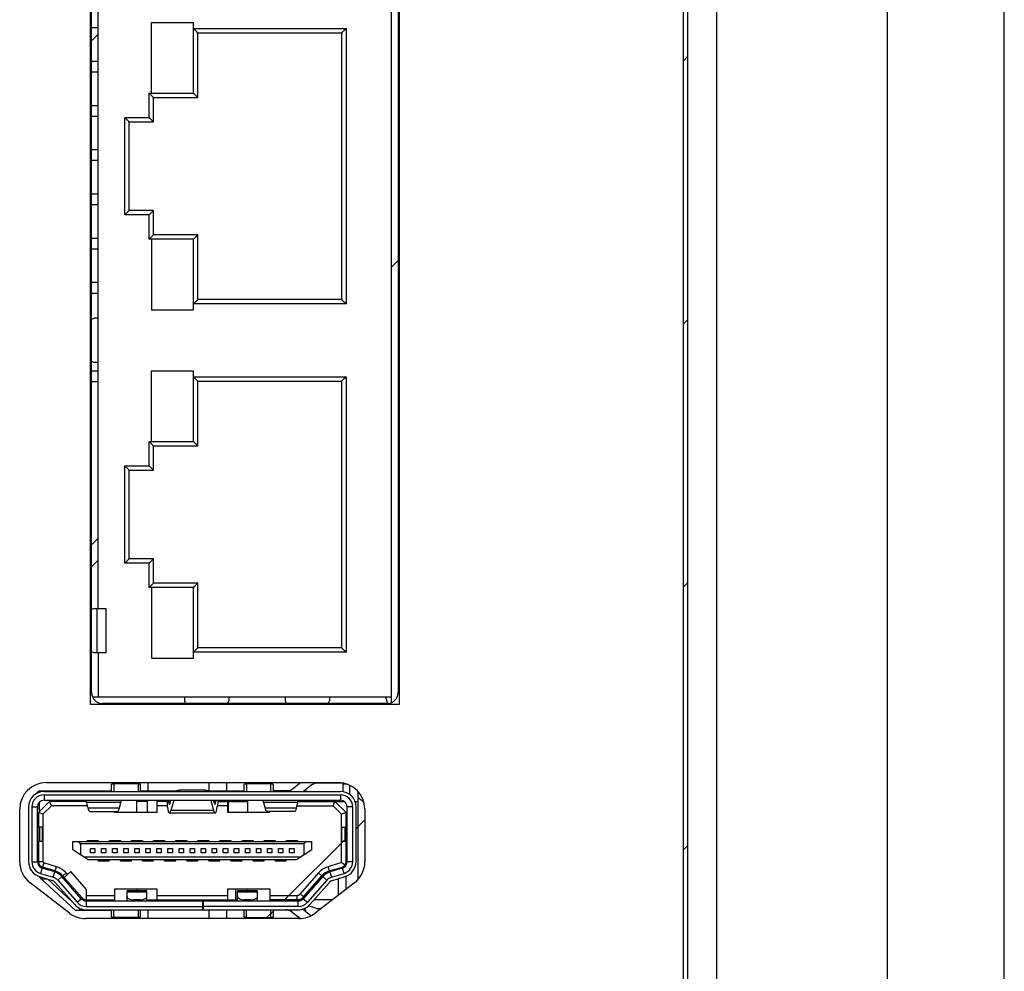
# Model space of a CAD drawing. Header units: millimetres. Extents: x 0 to 2731, y -3524 to -2222.
# Tile 11 of 221: x 108 to 153, y -3234 to -3191. Entities that reach past the tile are written whole.
import ezdxf

# ---------------------------------------------------------------- set-up
doc = ezdxf.new("R2010")
doc.units = ezdxf.units.MM
doc.header["$LTSCALE"] = 46.255
doc.layers.add('00_COMPONENTS', color=7, linetype='CONTINUOUS')

msp = doc.modelspace()

# ---------------------------------------------------------------- linework, layer by layer
at = {"layer": '00_COMPONENTS', "color": 7}
for p, q in [((139.609, -3321.538), (139.609, -3118.538)), ((147.309, -3129.038), (147.309, -3311.038)), ((138.109, -3308.338), (138.109, -3131.738)), ((138.309, -3308.538), (138.309, -3131.538)), ((152.609, -3285.589), (152.609, -3154.487)), ((124.909, -3222.296), (124.909, -3158.029)), ((111.359, -3221.838), (111.359, -3158.488)), ((125.209, -3158.488), (125.209, -3221.838)), ((111.659, -3218.038), (111.659, -3158.688)), ((114.059, -3194.738), (114.059, -3191.538)), ((114.059, -3191.538), (115.959, -3191.538)), ((115.959, -3194.738), (115.959, -3191.538)), ((111.659, -3191.788), (111.359, -3191.788)), ((116.159, -3192.008), (115.959, -3191.808)), ((122.659, -3192.008), (122.859, -3191.808)), ((116.159, -3194.938), (116.159, -3192.008)), ((116.159, -3192.008), (122.659, -3192.008)), ((122.659, -3192.008), (122.659, -3204.068)), ((111.359, -3193.288), (111.659, -3193.288)), ((111.659, -3193.788), (111.359, -3193.788)), ((114.159, -3194.938), (113.959, -3194.738)), ((113.981, -3194.76), (113.959, -3194.738)), ((114.059, -3194.738), (115.959, -3194.738)), ((114.159, -3196.038), (114.159, -3194.938)), ((114.159, -3194.938), (116.159, -3194.938)), ((116.159, -3194.938), (115.959, -3194.738)), ((111.359, -3195.288), (111.659, -3195.288)), ((111.659, -3195.788), (111.359, -3195.788)), ((113.059, -3196.038), (112.859, -3195.838)), ((114.159, -3196.038), (113.959, -3195.838)), ((113.059, -3200.038), (113.059, -3196.038)), ((113.059, -3196.038), (114.159, -3196.038)), ((111.359, -3197.288), (111.659, -3197.288)), ((111.659, -3197.788), (111.359, -3197.788)), ((111.359, -3199.288), (111.659, -3199.288)), ((111.659, -3199.788), (111.359, -3199.788)), ((113.059, -3200.038), (112.859, -3200.238)), ((114.159, -3200.038), (113.059, -3200.038)), ((114.159, -3200.038), (113.959, -3200.238)), ((114.159, -3201.138), (114.159, -3200.038)), ((111.359, -3201.288), (111.659, -3201.288)), ((114.159, -3201.138), (113.959, -3201.338)), ((113.981, -3201.316), (113.959, -3201.338)), ((116.159, -3201.138), (114.159, -3201.138)), ((116.159, -3201.138), (115.959, -3201.338)), ((116.159, -3204.068), (116.159, -3201.138)), ((114.059, -3201.338), (114.059, -3204.538)), ((115.959, -3201.338), (114.059, -3201.338)), ((115.959, -3204.538), (115.959, -3201.338)), ((111.659, -3201.788), (111.359, -3201.788)), ((111.359, -3203.288), (111.659, -3203.288)), ((111.659, -3203.788), (111.359, -3203.788)), ((116.159, -3204.068), (115.959, -3204.268)), ((122.659, -3204.068), (116.159, -3204.068)), ((122.659, -3204.068), (122.859, -3204.268)), ((114.059, -3204.538), (115.959, -3204.538)), ((111.489, -3204.913), (111.359, -3204.964)), ((111.659, -3204.913), (111.489, -3204.913)), ((111.359, -3206.862), (111.489, -3206.913)), ((111.659, -3206.913), (111.489, -3206.913)), ((111.359, -3207.288), (111.659, -3207.288)), ((114.059, -3210.488), (114.059, -3207.288)), ((114.059, -3207.288), (115.959, -3207.288)), ((115.959, -3210.488), (115.959, -3207.288)), ((116.159, -3207.758), (115.959, -3207.558)), ((122.659, -3207.758), (122.859, -3207.558)), ((111.659, -3207.788), (111.359, -3207.788)), ((116.159, -3210.688), (116.159, -3207.758)), ((116.159, -3207.758), (122.659, -3207.758)), ((122.659, -3207.758), (122.659, -3219.818)), ((114.159, -3210.688), (113.959, -3210.488)), ((113.981, -3210.51), (113.959, -3210.488)), ((114.059, -3210.488), (115.959, -3210.488)), ((116.159, -3210.688), (115.959, -3210.488)), ((114.159, -3211.788), (114.159, -3210.688)), ((114.159, -3210.688), (116.159, -3210.688)), ((113.059, -3211.788), (112.859, -3211.588)), ((113.059, -3215.788), (113.059, -3211.788)), ((113.059, -3211.788), (114.159, -3211.788)), ((114.159, -3211.788), (113.959, -3211.588)), ((113.059, -3215.788), (112.859, -3215.988)), ((114.159, -3215.788), (113.059, -3215.788)), ((114.159, -3215.788), (113.959, -3215.988)), ((114.159, -3216.888), (114.159, -3215.788)), ((114.159, -3216.888), (113.959, -3217.088)), ((116.159, -3216.888), (114.159, -3216.888)), ((116.159, -3216.888), (115.959, -3217.088)), ((116.159, -3219.818), (116.159, -3216.888)), ((113.981, -3217.066), (113.959, -3217.088)), ((114.059, -3217.088), (114.059, -3220.288)), ((115.959, -3217.088), (114.059, -3217.088)), ((115.959, -3220.288), (115.959, -3217.088)), ((111.489, -3218.038), (111.359, -3218.089)), ((111.489, -3218.038), (111.996, -3218.038)), ((111.359, -3219.987), (111.489, -3220.038)), ((116.159, -3219.818), (115.959, -3220.018)), ((122.659, -3219.818), (116.159, -3219.818)), ((122.659, -3219.818), (122.859, -3220.018)), ((111.996, -3220.038), (111.489, -3220.038)), ((111.659, -3220.038), (111.659, -3222.038)), ((114.059, -3220.288), (115.959, -3220.288)), ((111.401, -3222.038), (124.909, -3222.038)), ((115.559, -3222.038), (115.559, -3222.208)), ((115.559, -3222.208), (115.61, -3222.338)), ((117.508, -3222.338), (117.559, -3222.208)), ((117.559, -3222.038), (117.559, -3222.208)), ((120.109, -3222.038), (120.109, -3222.208)), ((120.109, -3222.208), (120.16, -3222.338)), ((122.058, -3222.338), (122.109, -3222.208)), ((122.109, -3222.038), (122.109, -3222.208)), ((124.709, -3222.338), (111.859, -3222.338)), ((124.743, -3222.337), (124.741, -3222.329)), ((124.743, -3222.336), (124.741, -3222.329)), ((109.309, -3225.913), (122.509, -3225.913)), ((112.259, -3226.313), (112.259, -3225.994)), ((113.459, -3225.963), (112.359, -3225.963)), ((113.559, -3225.994), (113.559, -3226.313)), ((113.909, -3226.288), (113.909, -3225.913)), ((116.487, -3226.248), (115.33, -3226.248)), ((116.659, -3225.913), (116.659, -3226.278)), ((117.459, -3225.913), (117.459, -3226.288)), ((118.259, -3226.313), (118.259, -3225.994)), ((119.459, -3225.963), (118.359, -3225.963)), ((119.559, -3225.994), (119.559, -3226.313)), ((120.425, -3226.205), (120.795, -3225.913)), ((121.272, -3226.045), (120.934, -3226.313)), ((121.036, -3226.288), (121.036, -3226.232)), ((122.752, -3225.938), (121.582, -3225.938)), ((122.926, -3225.988), (122.709, -3225.988)), ((122.709, -3225.988), (122.709, -3226.321)), ((123.009, -3226.022), (123.009, -3226.438)), ((108.84, -3226.418), (108.972, -3226.288)), ((108.972, -3226.288), (112.259, -3226.288)), ((109.209, -3226.313), (122.609, -3226.313)), ((109.209, -3226.463), (122.609, -3226.463)), ((109.255, -3226.288), (109.23, -3226.313)), ((113.559, -3226.288), (115.134, -3226.288)), ((116.683, -3226.288), (118.259, -3226.288)), ((120.27, -3226.288), (119.559, -3226.288)), ((121.036, -3226.288), (120.965, -3226.288)), ((123.409, -3230.285), (123.409, -3226.319)), ((123.409, -3226.588), (123.595, -3226.736)), ((108.109, -3229.491), (108.109, -3227.113)), ((108.509, -3227.013), (108.509, -3229.491)), ((108.659, -3227.013), (108.659, -3229.491)), ((108.909, -3229.491), (108.909, -3227.013)), ((108.959, -3227.263), (109.459, -3226.763)), ((109.159, -3227.346), (109.542, -3226.963)), ((109.209, -3226.713), (122.609, -3226.713)), ((111.134, -3226.763), (109.459, -3226.763)), ((109.542, -3226.963), (109.459, -3226.763)), ((111.166, -3226.963), (109.542, -3226.963)), ((111.134, -3226.831), (111.134, -3226.713)), ((111.134, -3226.831), (111.192, -3227.066)), ((112.614, -3227.066), (112.679, -3226.805)), ((112.684, -3226.713), (112.684, -3226.785)), ((113.409, -3227.263), (113.409, -3226.713)), ((113.869, -3226.763), (113.409, -3226.763)), ((113.869, -3226.763), (113.869, -3227.263)), ((114.784, -3226.763), (114.309, -3226.763)), ((114.309, -3226.763), (114.309, -3227.263)), ((114.784, -3226.963), (114.309, -3226.963)), ((114.784, -3227.028), (114.784, -3226.713)), ((114.83, -3226.713), (114.837, -3226.767)), ((114.908, -3226.844), (114.944, -3226.713)), ((115.071, -3226.715), (114.946, -3227.18)), ((116.747, -3226.715), (116.871, -3227.18)), ((116.909, -3226.844), (116.874, -3226.713)), ((116.981, -3226.767), (116.987, -3226.713)), ((117.057, -3226.838), (117.037, -3227)), ((117.509, -3226.963), (117.042, -3226.963)), ((117.071, -3226.763), (118.409, -3226.763)), ((117.084, -3226.713), (117.084, -3226.727)), ((117.509, -3227.263), (117.509, -3226.763)), ((117.53, -3226.763), (117.53, -3227.263)), ((118.409, -3226.713), (118.409, -3227.263)), ((119.134, -3226.807), (119.134, -3226.713)), ((119.134, -3226.807), (119.198, -3227.066)), ((120.62, -3227.066), (120.684, -3226.807)), ((120.646, -3226.963), (122.276, -3226.963)), ((120.684, -3226.807), (120.684, -3226.713)), ((120.684, -3226.763), (122.774, -3226.763)), ((120.809, -3226.763), (120.809, -3226.719)), ((122.276, -3226.963), (122.359, -3226.763)), ((122.276, -3226.963), (122.659, -3227.346)), ((122.859, -3227.263), (122.359, -3226.763)), ((122.709, -3226.73), (122.709, -3226.763)), ((122.909, -3229.491), (122.909, -3227.013)), ((123.159, -3229.491), (123.159, -3227.013)), ((123.262, -3226.763), (123.409, -3226.763)), ((123.309, -3229.491), (123.309, -3227.013)), ((123.709, -3227.113), (123.709, -3229.491)), ((109.159, -3227.346), (108.959, -3227.263)), ((108.959, -3227.263), (108.959, -3227.926)), ((109.159, -3227.346), (109.159, -3229.491)), ((111.272, -3227.213), (112.534, -3227.213)), ((112.409, -3227.263), (112.409, -3227.213)), ((114.309, -3227.263), (112.409, -3227.263)), ((116.938, -3227.293), (114.88, -3227.293)), ((119.409, -3227.263), (117.509, -3227.263)), ((120.54, -3227.213), (119.278, -3227.213)), ((119.409, -3227.263), (119.409, -3227.213)), ((122.859, -3227.263), (122.659, -3227.346)), ((122.659, -3229.528), (122.659, -3227.346)), ((122.859, -3227.926), (122.859, -3227.263)), ((109.003, -3227.929), (108.937, -3227.926)), ((109.144, -3228.565), (109.144, -3227.939)), ((122.675, -3228.565), (122.675, -3227.938)), ((122.816, -3227.929), (122.881, -3227.926)), ((109.003, -3228.575), (108.937, -3228.578)), ((108.959, -3228.578), (108.959, -3229.491)), ((110.509, -3228.578), (121.309, -3228.578)), ((110.509, -3228.95), (110.509, -3228.578)), ((110.859, -3228.688), (110.782, -3228.578)), ((120.959, -3228.688), (110.859, -3228.688)), ((110.859, -3228.688), (110.859, -3229.175)), ((111.159, -3228.528), (111.659, -3228.528)), ((111.159, -3228.528), (111.159, -3228.578)), ((111.309, -3228.528), (111.309, -3228.578)), ((111.309, -3228.888), (111.509, -3228.888)), ((111.309, -3229.088), (111.309, -3228.888)), ((111.509, -3228.578), (111.509, -3228.528)), ((111.509, -3228.888), (111.509, -3229.088)), ((111.659, -3228.528), (111.659, -3228.578)), ((111.809, -3228.888), (112.009, -3228.888)), ((111.809, -3229.088), (111.809, -3228.888)), ((112.009, -3228.888), (112.009, -3229.088)), ((112.159, -3228.528), (112.659, -3228.528)), ((112.159, -3228.528), (112.159, -3228.578)), ((112.309, -3228.528), (112.309, -3228.578)), ((112.309, -3228.888), (112.509, -3228.888)), ((112.309, -3229.088), (112.309, -3228.888)), ((112.509, -3228.578), (112.509, -3228.528)), ((112.509, -3228.888), (112.509, -3229.088)), ((112.659, -3228.528), (112.659, -3228.578)), ((112.809, -3228.888), (113.009, -3228.888)), ((112.809, -3229.088), (112.809, -3228.888)), ((113.009, -3228.888), (113.009, -3229.088)), ((113.159, -3228.528), (113.659, -3228.528)), ((113.159, -3228.578), (113.159, -3228.528)), ((113.309, -3228.528), (113.309, -3228.578)), ((113.309, -3228.888), (113.509, -3228.888)), ((113.309, -3229.088), (113.309, -3228.888)), ((113.509, -3228.578), (113.509, -3228.528)), ((113.509, -3228.888), (113.509, -3229.088)), ((113.659, -3228.528), (113.659, -3228.578)), ((113.809, -3228.888), (114.009, -3228.888)), ((113.809, -3229.088), (113.809, -3228.888)), ((114.009, -3228.888), (114.009, -3229.088)), ((114.159, -3228.528), (114.659, -3228.528)), ((114.159, -3228.578), (114.159, -3228.528)), ((114.309, -3228.528), (114.309, -3228.578)), ((114.309, -3228.888), (114.509, -3228.888)), ((114.309, -3229.088), (114.309, -3228.888)), ((114.509, -3228.578), (114.509, -3228.528)), ((114.509, -3228.888), (114.509, -3229.088)), ((114.659, -3228.528), (114.659, -3228.578)), ((114.809, -3228.888), (115.009, -3228.888)), ((114.809, -3229.088), (114.809, -3228.888)), ((115.009, -3228.888), (115.009, -3229.088)), ((115.159, -3228.528), (115.659, -3228.528)), ((115.159, -3228.578), (115.159, -3228.528)), ((115.309, -3228.528), (115.309, -3228.578)), ((115.309, -3228.888), (115.509, -3228.888)), ((115.309, -3229.088), (115.309, -3228.888)), ((115.509, -3228.578), (115.509, -3228.528)), ((115.509, -3228.888), (115.509, -3229.088)), ((115.659, -3228.528), (115.659, -3228.578)), ((115.809, -3228.888), (116.009, -3228.888)), ((115.809, -3229.088), (115.809, -3228.888)), ((116.009, -3228.888), (116.009, -3229.088)), ((116.159, -3228.528), (116.659, -3228.528)), ((116.159, -3228.578), (116.159, -3228.528)), ((116.309, -3228.528), (116.309, -3228.578)), ((116.309, -3228.888), (116.509, -3228.888)), ((116.309, -3229.088), (116.309, -3228.888)), ((116.509, -3228.578), (116.509, -3228.528)), ((116.509, -3228.888), (116.509, -3229.088)), ((116.659, -3228.528), (116.659, -3228.578)), ((116.809, -3228.888), (117.009, -3228.888)), ((116.809, -3229.088), (116.809, -3228.888)), ((117.009, -3228.888), (117.009, -3229.088)), ((117.159, -3228.528), (117.659, -3228.528)), ((117.159, -3228.578), (117.159, -3228.528)), ((117.309, -3228.528), (117.309, -3228.578)), ((117.309, -3228.888), (117.509, -3228.888)), ((117.309, -3229.088), (117.309, -3228.888)), ((117.509, -3228.578), (117.509, -3228.528)), ((117.509, -3228.888), (117.509, -3229.088)), ((117.659, -3228.528), (117.659, -3228.578)), ((117.809, -3228.888), (118.009, -3228.888)), ((117.809, -3229.088), (117.809, -3228.888)), ((118.009, -3228.888), (118.009, -3229.088)), ((118.159, -3228.528), (118.659, -3228.528)), ((118.159, -3228.578), (118.159, -3228.528)), ((118.309, -3228.528), (118.309, -3228.578)), ((118.309, -3228.888), (118.509, -3228.888)), ((118.309, -3229.088), (118.309, -3228.888)), ((118.509, -3228.578), (118.509, -3228.528)), ((118.509, -3228.888), (118.509, -3229.088)), ((118.659, -3228.528), (118.659, -3228.578)), ((118.809, -3228.888), (119.009, -3228.888)), ((118.809, -3229.088), (118.809, -3228.888)), ((119.009, -3228.888), (119.009, -3229.088)), ((119.159, -3228.528), (119.659, -3228.528)), ((119.159, -3228.578), (119.159, -3228.528)), ((119.309, -3228.528), (119.309, -3228.578)), ((119.309, -3228.888), (119.509, -3228.888)), ((119.309, -3229.088), (119.309, -3228.888)), ((119.509, -3228.578), (119.509, -3228.528)), ((119.509, -3228.888), (119.509, -3229.088)), ((119.659, -3228.528), (119.659, -3228.578)), ((119.809, -3228.888), (120.009, -3228.888)), ((119.809, -3229.088), (119.809, -3228.888)), ((120.009, -3228.888), (120.009, -3229.088)), ((120.159, -3228.528), (120.659, -3228.528)), ((120.159, -3228.578), (120.159, -3228.528)), ((120.309, -3228.528), (120.309, -3228.578)), ((120.309, -3228.888), (120.509, -3228.888)), ((120.309, -3229.088), (120.309, -3228.888)), ((120.509, -3228.578), (120.509, -3228.528)), ((120.509, -3228.888), (120.509, -3229.088)), ((120.659, -3228.528), (120.659, -3228.578)), ((120.959, -3228.688), (121.036, -3228.578)), ((120.959, -3229.175), (120.959, -3228.688)), ((121.309, -3228.95), (121.309, -3228.578)), ((122.816, -3228.575), (122.881, -3228.578)), ((122.859, -3229.656), (122.859, -3228.578)), ((111.206, -3229.398), (110.509, -3228.95)), ((120.783, -3229.288), (111.035, -3229.288)), ((111.509, -3229.088), (111.309, -3229.088)), ((112.009, -3229.088), (111.809, -3229.088)), ((112.509, -3229.088), (112.309, -3229.088)), ((113.009, -3229.088), (112.809, -3229.088)), ((113.509, -3229.088), (113.309, -3229.088)), ((114.009, -3229.088), (113.809, -3229.088)), ((114.509, -3229.088), (114.309, -3229.088)), ((115.009, -3229.088), (114.809, -3229.088)), ((115.509, -3229.088), (115.309, -3229.088)), ((116.009, -3229.088), (115.809, -3229.088)), ((116.509, -3229.088), (116.309, -3229.088)), ((117.009, -3229.088), (116.809, -3229.088)), ((117.509, -3229.088), (117.309, -3229.088)), ((118.009, -3229.088), (117.809, -3229.088)), ((118.509, -3229.088), (118.309, -3229.088)), ((119.009, -3229.088), (118.809, -3229.088)), ((119.509, -3229.088), (119.309, -3229.088)), ((120.009, -3229.088), (119.809, -3229.088)), ((120.509, -3229.088), (120.309, -3229.088)), ((121.309, -3228.95), (120.612, -3229.398)), ((109.695, -3229.955), (109.121, -3229.778)), ((109.71, -3229.907), (109.135, -3229.73)), ((109.768, -3229.716), (109.194, -3229.539)), ((120.612, -3229.398), (111.206, -3229.398)), ((111.659, -3229.448), (111.659, -3229.398)), ((111.659, -3229.448), (112.159, -3229.448)), ((111.809, -3229.398), (111.809, -3229.448)), ((112.009, -3229.448), (112.009, -3229.398)), ((112.159, -3229.398), (112.159, -3229.448)), ((112.659, -3229.448), (112.659, -3229.398)), ((112.659, -3229.448), (113.159, -3229.448)), ((112.809, -3229.398), (112.809, -3229.448)), ((113.009, -3229.448), (113.009, -3229.398)), ((113.159, -3229.448), (113.159, -3229.398)), ((113.659, -3229.448), (113.659, -3229.398)), ((113.659, -3229.448), (114.159, -3229.448)), ((113.809, -3229.398), (113.809, -3229.448)), ((114.009, -3229.448), (114.009, -3229.398)), ((114.159, -3229.448), (114.159, -3229.398)), ((114.659, -3229.448), (114.659, -3229.398)), ((114.659, -3229.448), (115.159, -3229.448)), ((114.809, -3229.398), (114.809, -3229.448)), ((115.009, -3229.448), (115.009, -3229.398)), ((115.159, -3229.448), (115.159, -3229.398)), ((115.659, -3229.448), (115.659, -3229.398)), ((115.659, -3229.448), (116.159, -3229.448)), ((115.809, -3229.398), (115.809, -3229.448)), ((116.009, -3229.448), (116.009, -3229.398)), ((116.159, -3229.448), (116.159, -3229.398)), ((116.659, -3229.448), (116.659, -3229.398)), ((116.659, -3229.448), (117.159, -3229.448)), ((116.809, -3229.398), (116.809, -3229.448)), ((117.009, -3229.448), (117.009, -3229.398)), ((117.159, -3229.448), (117.159, -3229.398)), ((117.659, -3229.448), (117.659, -3229.398)), ((117.659, -3229.448), (118.159, -3229.448)), ((117.809, -3229.398), (117.809, -3229.448)), ((118.009, -3229.448), (118.009, -3229.398)), ((118.159, -3229.448), (118.159, -3229.398)), ((118.659, -3229.448), (118.659, -3229.398)), ((118.659, -3229.448), (119.159, -3229.448)), ((118.809, -3229.398), (118.809, -3229.448)), ((119.009, -3229.448), (119.009, -3229.398)), ((119.159, -3229.448), (119.159, -3229.398)), ((119.659, -3229.448), (119.659, -3229.398)), ((119.659, -3229.448), (120.159, -3229.448)), ((119.809, -3229.398), (119.809, -3229.448)), ((120.009, -3229.448), (120.009, -3229.398)), ((120.159, -3229.448), (120.159, -3229.398)), ((122.659, -3229.528), (122.049, -3229.716)), ((122.108, -3229.907), (122.682, -3229.73)), ((122.697, -3229.778), (122.123, -3229.955)), ((122.509, -3229.783), (122.509, -3229.836)), ((122.81, -3229.64), (122.659, -3229.528)), ((109.003, -3230.16), (109.577, -3230.337)), ((109.073, -3230.267), (109.003, -3230.16)), ((109.047, -3230.017), (109.621, -3230.193)), ((110.894, -3231.161), (110.015, -3230.161)), ((110.118, -3230.202), (110.052, -3230.128)), ((110.118, -3230.202), (110.418, -3229.938)), ((110.118, -3230.202), (110.932, -3231.128)), ((110.268, -3230.07), (110.202, -3229.996)), ((111.12, -3230.736), (110.418, -3229.938)), ((121.616, -3229.996), (120.781, -3230.945)), ((121.803, -3230.161), (120.924, -3231.161)), ((120.931, -3231.077), (121.766, -3230.128)), ((122.196, -3230.193), (122.771, -3230.017)), ((122.241, -3230.337), (122.815, -3230.16)), ((122.509, -3230.254), (122.509, -3231.006)), ((122.859, -3230.736), (122.859, -3230.144)), ((110.358, -3231.813), (108.577, -3230.442)), ((109.073, -3230.267), (109.35, -3230.267)), ((110.62, -3231.688), (109.073, -3230.267)), ((109.359, -3230.27), (110.496, -3231.314)), ((109.714, -3230.425), (110.594, -3231.425)), ((109.827, -3230.326), (110.707, -3231.326)), ((121.991, -3230.326), (121.111, -3231.326)), ((121.224, -3231.425), (122.104, -3230.425)), ((121.409, -3230.534), (121.409, -3230.609)), ((123.241, -3230.442), (121.46, -3231.813)), ((111.12, -3230.736), (111.12, -3231.213)), ((111.12, -3231.013), (112.409, -3231.013)), ((112.409, -3230.713), (114.309, -3230.713)), ((112.409, -3231.263), (112.409, -3230.713)), ((113.859, -3230.813), (112.959, -3230.813)), ((112.959, -3231.263), (112.959, -3230.813)), ((113.409, -3230.813), (113.409, -3230.713)), ((113.859, -3231.263), (113.859, -3230.813)), ((114.309, -3230.713), (114.309, -3231.213)), ((114.309, -3231.013), (117.509, -3231.013)), ((117.509, -3230.713), (119.409, -3230.713)), ((117.509, -3231.213), (117.509, -3230.713)), ((118.859, -3230.813), (117.959, -3230.813)), ((117.959, -3231.263), (117.959, -3230.813)), ((118.409, -3230.713), (118.409, -3230.813)), ((118.859, -3231.263), (118.859, -3230.813)), ((119.409, -3230.713), (119.409, -3231.263)), ((119.409, -3231.013), (120.631, -3231.013)), ((121.092, -3230.893), (121.228, -3230.815)), ((110.78, -3231.574), (110.903, -3231.688)), ((111.12, -3231.213), (112.409, -3231.213)), ((111.12, -3231.263), (120.698, -3231.263)), ((111.12, -3231.513), (116.369, -3231.513)), ((113.559, -3231.213), (113.259, -3231.213)), ((113.859, -3231.213), (117.959, -3231.213)), ((116.369, -3231.263), (116.369, -3231.663)), ((116.409, -3231.663), (116.409, -3231.263)), ((120.698, -3231.513), (116.409, -3231.513)), ((118.559, -3231.213), (118.259, -3231.213)), ((120.809, -3231.213), (119.409, -3231.213)), ((120.809, -3231.17), (120.809, -3231.242)), ((121.495, -3231.588), (121.167, -3231.482)), ((122.24, -3231.213), (121.409, -3231.213)), ((110.62, -3231.688), (112.259, -3231.688)), ((111.12, -3231.663), (120.698, -3231.663)), ((112.259, -3231.982), (112.259, -3231.663)), ((113.459, -3232.013), (112.359, -3232.013)), ((113.559, -3231.663), (113.559, -3231.982)), ((118.259, -3231.688), (113.559, -3231.688)), ((113.909, -3232.063), (113.909, -3231.688)), ((116.659, -3231.688), (116.659, -3232.063)), ((117.459, -3231.688), (117.459, -3232.063)), ((118.259, -3231.982), (118.259, -3231.663)), ((118.359, -3232.013), (119.459, -3232.013)), ((119.559, -3231.663), (119.559, -3231.982)), ((120.27, -3231.688), (119.559, -3231.688)), ((120.425, -3231.77), (120.793, -3232.061)), ((121.272, -3231.93), (120.897, -3231.634)), ((121.036, -3231.688), (120.965, -3231.688)), ((121.036, -3231.744), (121.036, -3231.688)), ((121.65, -3231.613), (121.721, -3231.613)), ((120.728, -3232.063), (111.09, -3232.063))]:
    msp.add_line(p, q, dxfattribs=at)
at = {"layer": '00_COMPONENTS', "color": 4}
for p, q in [((111.309, -3222.388), (111.309, -3157.938)), ((125.259, -3157.938), (125.259, -3222.388)), ((115.959, -3191.808), (122.859, -3191.808)), ((122.859, -3191.808), (122.859, -3204.268)), ((111.359, -3192.365), (111.659, -3192.065)), ((138.109, -3193.27), (138.309, -3193.07)), ((113.959, -3195.838), (113.959, -3194.738)), ((113.959, -3194.738), (114.059, -3194.738)), ((112.859, -3200.238), (112.859, -3195.838)), ((112.859, -3195.838), (113.959, -3195.838)), ((113.959, -3200.238), (112.859, -3200.238)), ((113.959, -3201.338), (113.959, -3200.238)), ((114.059, -3201.338), (113.959, -3201.338)), ((124.909, -3202.602), (125.209, -3202.302)), ((122.859, -3204.268), (115.959, -3204.268)), ((138.109, -3205.164), (138.309, -3204.964)), ((115.959, -3207.558), (122.859, -3207.558)), ((122.859, -3207.558), (122.859, -3220.018)), ((113.959, -3211.588), (113.959, -3210.488)), ((113.959, -3210.488), (114.059, -3210.488)), ((112.859, -3215.988), (112.859, -3211.588)), ((112.859, -3211.588), (113.959, -3211.588)), ((111.359, -3215.162), (111.659, -3214.862)), ((111.359, -3216.152), (111.659, -3215.852)), ((113.959, -3215.988), (112.859, -3215.988)), ((113.959, -3217.088), (113.959, -3215.988)), ((138.109, -3217.057), (138.309, -3216.857)), ((114.059, -3217.088), (113.959, -3217.088)), ((111.602, -3218.038), (111.602, -3220.038)), ((111.996, -3218.038), (111.996, -3220.038)), ((122.859, -3220.018), (115.959, -3220.018)), ((125.259, -3222.388), (111.309, -3222.388)), ((112.359, -3225.963), (112.359, -3226.313)), ((113.459, -3225.963), (113.459, -3226.313)), ((115.33, -3226.248), (115.338, -3226.313)), ((116.479, -3226.313), (116.487, -3226.248)), ((118.359, -3225.963), (118.359, -3226.313)), ((119.459, -3226.313), (119.459, -3225.963)), ((122.413, -3225.913), (122.413, -3225.938)), ((109.209, -3226.463), (109.209, -3226.713)), ((117.37, -3226.288), (117.37, -3226.313)), ((117.583, -3226.313), (117.583, -3226.288)), ((122.609, -3226.463), (122.609, -3226.713)), ((108.659, -3227.013), (108.909, -3227.013)), ((108.997, -3227.225), (108.997, -3226.801)), ((112.679, -3226.805), (111.134, -3226.805)), ((112.614, -3227.066), (111.192, -3227.066)), ((114.929, -3226.767), (114.837, -3226.767)), ((116.981, -3226.767), (116.889, -3226.767)), ((117.37, -3226.713), (117.37, -3226.763)), ((117.583, -3226.763), (117.583, -3226.713)), ((120.684, -3226.805), (119.134, -3226.805)), ((120.62, -3227.066), (119.198, -3227.066)), ((123.159, -3227.013), (122.909, -3227.013)), ((123.595, -3226.736), (123.648, -3226.736)), ((116.871, -3227.18), (114.946, -3227.18)), ((108.937, -3228.578), (108.937, -3227.926)), ((109.003, -3227.929), (109.003, -3228.575)), ((122.816, -3228.575), (122.816, -3227.929)), ((122.881, -3228.578), (122.881, -3227.926)), ((123.309, -3227.989), (123.709, -3227.589)), ((120.036, -3231.263), (122.909, -3228.389)), ((111.239, -3228.528), (111.239, -3228.578)), ((111.579, -3228.578), (111.579, -3228.528)), ((112.239, -3228.528), (112.239, -3228.578)), ((112.579, -3228.528), (112.579, -3228.578)), ((113.239, -3228.528), (113.239, -3228.578)), ((113.579, -3228.528), (113.579, -3228.578)), ((114.239, -3228.528), (114.239, -3228.578)), ((114.579, -3228.528), (114.579, -3228.578)), ((115.239, -3228.528), (115.239, -3228.578)), ((115.579, -3228.528), (115.579, -3228.578)), ((116.239, -3228.528), (116.239, -3228.578)), ((116.579, -3228.528), (116.579, -3228.578)), ((117.239, -3228.528), (117.239, -3228.578)), ((117.579, -3228.528), (117.579, -3228.578)), ((118.239, -3228.528), (118.239, -3228.578)), ((118.579, -3228.528), (118.579, -3228.578)), ((119.239, -3228.528), (119.239, -3228.578)), ((119.579, -3228.528), (119.579, -3228.578)), ((120.239, -3228.528), (120.239, -3228.578)), ((120.579, -3228.528), (120.579, -3228.578)), ((138.109, -3228.951), (138.309, -3228.751)), ((108.659, -3229.491), (108.909, -3229.491)), ((109.159, -3229.491), (108.959, -3229.491)), ((108.997, -3229.703), (108.997, -3229.623)), ((109.121, -3229.778), (109.047, -3230.017)), ((109.194, -3229.539), (109.135, -3229.73)), ((109.71, -3229.907), (109.768, -3229.716)), ((111.739, -3229.448), (111.739, -3229.398)), ((112.079, -3229.448), (112.079, -3229.398)), ((112.739, -3229.448), (112.739, -3229.398)), ((113.079, -3229.448), (113.079, -3229.398)), ((113.739, -3229.448), (113.739, -3229.398)), ((114.079, -3229.448), (114.079, -3229.398)), ((114.739, -3229.448), (114.739, -3229.398)), ((115.079, -3229.448), (115.079, -3229.398)), ((115.739, -3229.448), (115.739, -3229.398)), ((116.079, -3229.448), (116.079, -3229.398)), ((116.739, -3229.448), (116.739, -3229.398)), ((117.079, -3229.448), (117.079, -3229.398)), ((117.739, -3229.448), (117.739, -3229.398)), ((118.079, -3229.448), (118.079, -3229.398)), ((118.739, -3229.448), (118.739, -3229.398)), ((119.079, -3229.448), (119.079, -3229.398)), ((119.739, -3229.448), (119.739, -3229.398)), ((120.079, -3229.448), (120.079, -3229.398)), ((122.108, -3229.907), (122.049, -3229.716)), ((122.771, -3230.017), (122.697, -3229.778)), ((123.159, -3229.491), (122.909, -3229.491)), ((109.621, -3230.193), (109.695, -3229.955)), ((110.015, -3230.161), (109.827, -3230.326)), ((110.052, -3230.128), (110.202, -3229.996)), ((121.766, -3230.128), (121.616, -3229.996)), ((121.991, -3230.326), (121.803, -3230.161)), ((122.123, -3229.955), (122.196, -3230.193)), ((113.859, -3230.867), (112.959, -3230.867)), ((117.865, -3230.713), (117.865, -3231.213)), ((118.859, -3230.867), (117.959, -3230.867)), ((120.631, -3231.013), (120.631, -3231.213)), ((120.931, -3231.077), (120.781, -3230.945)), ((110.707, -3231.326), (110.894, -3231.161)), ((111.12, -3231.263), (111.12, -3231.513)), ((113.259, -3231.263), (113.259, -3231.213)), ((113.559, -3231.263), (113.559, -3231.213)), ((117.37, -3231.213), (117.37, -3231.263)), ((117.583, -3231.263), (117.583, -3231.213)), ((118.259, -3231.263), (118.259, -3231.213)), ((118.559, -3231.263), (118.559, -3231.213)), ((120.698, -3231.513), (120.698, -3231.263)), ((120.924, -3231.161), (121.111, -3231.326)), ((112.359, -3232.013), (112.359, -3231.663)), ((113.459, -3231.663), (113.459, -3232.013)), ((117.37, -3231.663), (117.37, -3231.688)), ((117.583, -3231.688), (117.583, -3231.663)), ((118.359, -3232.013), (118.359, -3231.663)), ((119.236, -3232.063), (119.636, -3231.663)), ((119.459, -3232.013), (119.459, -3231.663))]:
    msp.add_line(p, q, dxfattribs=at)
at = {"layer": '00_COMPONENTS', "color": 7}
for points in [[(116.024, -3191.873), (116.002, -3191.852), (115.981, -3191.83), (115.959, -3191.808)], [(116.087, -3191.936), (116.067, -3191.916), (116.046, -3191.895)], [(116.159, -3192.008), (116.156, -3192.003), (116.148, -3191.996), (116.137, -3191.985), (116.122, -3191.971), (116.105, -3191.954)], [(122.659, -3192.008), (122.663, -3192.005), (122.671, -3191.997), (122.681, -3191.985), (122.695, -3191.971), (122.712, -3191.954)], [(122.731, -3191.936), (122.751, -3191.916), (122.772, -3191.895), (122.794, -3191.873), (122.815, -3191.851), (122.837, -3191.829), (122.859, -3191.808)], [(114.024, -3194.803), (114.002, -3194.782), (113.981, -3194.76)], [(114.087, -3194.866), (114.067, -3194.846), (114.046, -3194.825)], [(114.159, -3194.938), (114.156, -3194.933), (114.148, -3194.926), (114.137, -3194.915), (114.122, -3194.901), (114.105, -3194.884)], [(116.024, -3194.803), (116.003, -3194.781), (115.981, -3194.759), (115.959, -3194.738)], [(116.087, -3194.866), (116.067, -3194.846), (116.046, -3194.825)], [(116.159, -3194.938), (116.155, -3194.935), (116.147, -3194.927), (116.137, -3194.915), (116.123, -3194.901), (116.105, -3194.884)], [(112.924, -3195.903), (112.902, -3195.882), (112.881, -3195.86), (112.859, -3195.838)], [(112.987, -3195.966), (112.967, -3195.946), (112.946, -3195.925)], [(113.059, -3196.038), (113.056, -3196.033), (113.048, -3196.026), (113.037, -3196.015), (113.022, -3196.001), (113.005, -3195.984)], [(114.024, -3195.903), (114.003, -3195.881), (113.981, -3195.859), (113.959, -3195.838)], [(114.087, -3195.966), (114.067, -3195.946), (114.046, -3195.925)], [(114.159, -3196.038), (114.155, -3196.035), (114.147, -3196.027), (114.137, -3196.015), (114.123, -3196.001), (114.105, -3195.984)], [(112.924, -3200.172), (112.903, -3200.194), (112.881, -3200.216), (112.859, -3200.238)], [(112.987, -3200.11), (112.967, -3200.13), (112.946, -3200.151)], [(113.059, -3200.038), (113.055, -3200.04), (113.047, -3200.048), (113.037, -3200.06), (113.023, -3200.074), (113.005, -3200.091)], [(114.024, -3200.172), (114.002, -3200.194), (113.981, -3200.216), (113.959, -3200.238)], [(114.087, -3200.11), (114.067, -3200.13), (114.046, -3200.151)], [(114.159, -3200.038), (114.156, -3200.042), (114.148, -3200.049), (114.137, -3200.06), (114.122, -3200.074), (114.105, -3200.091)], [(114.024, -3201.272), (114.003, -3201.294), (113.981, -3201.316)], [(114.087, -3201.21), (114.067, -3201.23), (114.046, -3201.251)], [(114.159, -3201.138), (114.155, -3201.14), (114.147, -3201.148), (114.137, -3201.16), (114.123, -3201.174), (114.105, -3201.191)], [(116.024, -3201.272), (116.002, -3201.294), (115.981, -3201.316), (115.959, -3201.338)], [(116.087, -3201.21), (116.067, -3201.23), (116.046, -3201.251)], [(116.159, -3201.138), (116.156, -3201.142), (116.148, -3201.149), (116.137, -3201.16), (116.122, -3201.174), (116.105, -3201.191)], [(116.024, -3204.202), (116.003, -3204.224), (115.981, -3204.246), (115.959, -3204.268)], [(116.087, -3204.14), (116.067, -3204.16), (116.046, -3204.181)], [(116.159, -3204.068), (116.155, -3204.07), (116.147, -3204.078), (116.137, -3204.09), (116.123, -3204.104), (116.105, -3204.121)], [(122.659, -3204.068), (122.662, -3204.072), (122.669, -3204.079), (122.681, -3204.09), (122.696, -3204.104), (122.712, -3204.121)], [(122.731, -3204.14), (122.751, -3204.16), (122.772, -3204.181)], [(122.794, -3204.202), (122.816, -3204.224), (122.837, -3204.246), (122.859, -3204.268)], [(116.024, -3207.623), (116.002, -3207.602), (115.981, -3207.58), (115.959, -3207.558)], [(122.794, -3207.623), (122.815, -3207.601), (122.837, -3207.579), (122.859, -3207.558)], [(116.087, -3207.686), (116.067, -3207.666), (116.046, -3207.645)], [(116.159, -3207.758), (116.156, -3207.753), (116.148, -3207.746), (116.137, -3207.735), (116.122, -3207.721), (116.105, -3207.704)], [(122.659, -3207.758), (122.663, -3207.755), (122.671, -3207.747), (122.681, -3207.735), (122.695, -3207.721), (122.712, -3207.704)], [(122.731, -3207.686), (122.751, -3207.666), (122.772, -3207.645)], [(114.024, -3210.553), (114.002, -3210.532), (113.981, -3210.51)], [(114.087, -3210.616), (114.067, -3210.596), (114.046, -3210.575)], [(114.159, -3210.688), (114.156, -3210.683), (114.148, -3210.676), (114.137, -3210.665), (114.122, -3210.651), (114.105, -3210.634)], [(116.024, -3210.553), (116.003, -3210.531), (115.981, -3210.509), (115.959, -3210.488)], [(116.087, -3210.616), (116.067, -3210.596), (116.046, -3210.575)], [(116.159, -3210.688), (116.155, -3210.685), (116.147, -3210.677), (116.137, -3210.665), (116.123, -3210.651), (116.105, -3210.634)], [(112.924, -3211.653), (112.902, -3211.632), (112.881, -3211.61), (112.859, -3211.588)], [(112.987, -3211.716), (112.967, -3211.696), (112.946, -3211.675)], [(113.059, -3211.788), (113.056, -3211.783), (113.048, -3211.776), (113.037, -3211.765), (113.022, -3211.751), (113.005, -3211.734)], [(114.024, -3211.653), (114.003, -3211.631), (113.981, -3211.609), (113.959, -3211.588)], [(114.087, -3211.716), (114.067, -3211.696), (114.046, -3211.675)], [(114.159, -3211.788), (114.155, -3211.785), (114.147, -3211.777), (114.137, -3211.765), (114.123, -3211.751), (114.105, -3211.734)], [(112.924, -3215.922), (112.903, -3215.944), (112.881, -3215.966), (112.859, -3215.988)], [(112.987, -3215.86), (112.967, -3215.88), (112.946, -3215.901)], [(113.059, -3215.788), (113.055, -3215.79), (113.047, -3215.798), (113.037, -3215.81), (113.023, -3215.824), (113.005, -3215.841)], [(114.024, -3215.922), (114.002, -3215.944), (113.981, -3215.966), (113.959, -3215.988)], [(114.087, -3215.86), (114.067, -3215.88), (114.046, -3215.901)], [(114.159, -3215.788), (114.156, -3215.792), (114.148, -3215.799), (114.137, -3215.81), (114.122, -3215.824), (114.105, -3215.841)], [(114.159, -3216.888), (114.155, -3216.89), (114.147, -3216.898), (114.137, -3216.91), (114.123, -3216.924), (114.105, -3216.941)], [(116.159, -3216.888), (116.156, -3216.892), (116.148, -3216.899), (116.137, -3216.91), (116.122, -3216.924), (116.105, -3216.941)], [(114.024, -3217.022), (114.003, -3217.044), (113.981, -3217.066)], [(114.087, -3216.96), (114.067, -3216.98), (114.046, -3217.001)], [(116.024, -3217.022), (116.002, -3217.044), (115.981, -3217.066), (115.959, -3217.088)], [(116.087, -3216.96), (116.067, -3216.98), (116.046, -3217.001)], [(116.024, -3219.952), (116.003, -3219.974), (115.981, -3219.996), (115.959, -3220.018)], [(116.087, -3219.89), (116.067, -3219.91), (116.046, -3219.931)], [(116.159, -3219.818), (116.155, -3219.82), (116.147, -3219.828), (116.137, -3219.84), (116.123, -3219.854), (116.105, -3219.871)], [(122.659, -3219.818), (122.662, -3219.822), (122.669, -3219.829), (122.681, -3219.84), (122.696, -3219.854), (122.712, -3219.871)], [(122.731, -3219.89), (122.751, -3219.91), (122.772, -3219.931)], [(122.794, -3219.952), (122.816, -3219.974), (122.837, -3219.996), (122.859, -3220.018)]]:
    msp.add_lwpolyline(points, dxfattribs=at)
for centre, radius, start, end in [((111.859, -3221.838), 0.5, 180, 270), ((121.715, -3223.124), 3.129, 14.7256, 20.3229), ((124.709, -3221.838), 0.5, 270, 0), ((109.309, -3227.113), 1.2, 90, 180), ((120.115, -3225.813), 0.5, 270, 308.3375), ((121.582, -3226.438), 0.5, 90, 128.3375), ((122.509, -3227.113), 1.2, 0, 90), ((109.209, -3227.013), 0.7, 90, 180), ((109.209, -3227.013), 0.55, 90, 180), ((122.609, -3227.013), 0.7, 0, 90), ((122.609, -3227.013), 0.55, 0, 90), ((109.209, -3227.013), 0.3, 90, 180), ((110.951, -3227.245), 2.042, 175.3753, 176.9414), ((111.026, -3227.252), 2.117, 172.3346, 175.3652), ((111.168, -3227.271), 2.261, 169.9496, 172.3308), ((120.959, -3226.719), 0.15, 177.4301, 179.988), ((122.609, -3227.013), 0.3, 0, 90), ((109.891, -3229.302), 0.982, 183.0476, 187.86), ((109.309, -3229.491), 1.2, 180, 232.4), ((109.209, -3229.491), 0.7, 180, 252.8973), ((109.209, -3229.491), 0.55, 180, 252.8973), ((109.209, -3229.491), 0.3, 180, 252.8973), ((109.96, -3229.292), 1.052, 187.8745, 192.4159), ((110.052, -3229.273), 1.146, 192.3933, 194.5022), ((109.209, -3229.491), 0.25, 180, 252.8973), ((109.209, -3229.491), 0.05, 179.9909, 252.8973), ((109.489, -3230.624), 0.95, 41.3478, 72.8973), ((122.329, -3230.624), 0.95, 107.1027, 138.6522), ((122.609, -3229.491), 0.25, 287.1027, 0), ((122.609, -3229.491), 0.3, 287.1027, 0), ((122.609, -3229.491), 0.55, 287.1027, 0), ((122.609, -3229.491), 0.7, 287.1027, 0), ((122.509, -3229.491), 1.2, 307.6, 0), ((109.489, -3230.624), 0.45, 41.3478, 72.8973), ((109.489, -3230.624), 0.7, 41.3478, 72.8973), ((109.489, -3230.624), 0.75, 41.3478, 72.8973), ((122.329, -3230.624), 0.75, 107.1027, 138.6522), ((122.329, -3230.624), 0.7, 107.1027, 138.6522), ((122.329, -3230.624), 0.45, 107.1027, 138.6522), ((109.489, -3230.624), 0.3, 41.3478, 72.8973), ((122.329, -3230.624), 0.3, 107.1027, 138.6522), ((111.12, -3230.963), 0.25, 221.3478, 270), ((120.631, -3230.813), 0.2, 270, 318.6522), ((120.631, -3230.813), 0.4, 270, 318.6522), ((111.12, -3230.963), 0.7, 221.3478, 270), ((111.12, -3230.963), 0.55, 221.3478, 270), ((111.12, -3230.963), 0.3, 221.3478, 270), ((120.698, -3230.963), 0.3, 270, 318.6522), ((120.698, -3230.963), 0.55, 270, 318.6522), ((120.698, -3230.963), 0.7, 270, 318.6522), ((121.65, -3231.113), 0.5, 251.9758, 270), ((111.09, -3230.863), 1.2, 232.4, 270), ((120.115, -3232.163), 0.5, 51.6625, 90), ((120.728, -3230.863), 1.2, 270, 307.6)]:
    msp.add_arc(centre, radius, start, end, dxfattribs=at)
for centre, major_axis, ratio, start_param, end_param in [((111.272, -3226.413), (0, 0.8), 0.17442, -3.757449, -3.141593), ((112.534, -3226.413), (0, 0.8), 0.174597, -3.141593, -2.525736), ((112.729, -3227.213), (0, 0.5), 0.174597, 0.544226, 0.615856), ((114.88, -3226.593), (0, 0.7), 0.174597, 2.242772, 3.717551), ((114.88, -3226.593), (0, 0.3), 0.174597, -4.091775, -2.565634), ((116.938, -3226.593), (0, 0.7), 0.17442, -3.717551, -2.191411), ((116.938, -3226.593), (0, 0.3), 0.17442, 2.565634, 4.091775), ((117.1, -3227.013), (0, 0.3), 0.17442, 0.311399, 0.950182)]:
    msp.add_ellipse(centre, major_axis=major_axis, ratio=ratio, start_param=start_param, end_param=end_param, dxfattribs=at)
for points, knots in [([(112.259, -3225.994), (112.259, -3225.989), (112.269, -3225.978), (112.303, -3225.966), (112.335, -3225.963), (112.359, -3225.963)], [0, 0, 0, 0, 0.128768, 0.347397, 1, 1, 1, 1]), ([(113.459, -3225.963), (113.483, -3225.963), (113.515, -3225.966), (113.549, -3225.978), (113.559, -3225.989), (113.559, -3225.994)], [0, 0, 0, 0, 0.652603, 0.871232, 1, 1, 1, 1]), ([(115.09, -3226.313), (115.122, -3226.29), (115.201, -3226.258), (115.285, -3226.248), (115.33, -3226.248)], [0, 0, 0, 0, 0.463332, 1, 1, 1, 1]), ([(116.487, -3226.248), (116.532, -3226.248), (116.616, -3226.258), (116.696, -3226.29), (116.727, -3226.313)], [0, 0, 0, 0, 0.536673, 1, 1, 1, 1]), ([(118.259, -3225.994), (118.259, -3225.989), (118.269, -3225.978), (118.303, -3225.966), (118.335, -3225.963), (118.359, -3225.963)], [0, 0, 0, 0, 0.128768, 0.347397, 1, 1, 1, 1]), ([(119.459, -3225.963), (119.483, -3225.963), (119.515, -3225.966), (119.549, -3225.978), (119.559, -3225.989), (119.559, -3225.994)], [0, 0, 0, 0, 0.652603, 0.871232, 1, 1, 1, 1]), ([(119.198, -3227.066), (119.203, -3227.087), (119.213, -3227.124), (119.233, -3227.171), (119.252, -3227.202), (119.27, -3227.213), (119.278, -3227.213)], [0, 0, 0, 0, 0.377408, 0.665699, 0.866215, 1, 1, 1, 1]), ([(120.54, -3227.213), (120.547, -3227.213), (120.566, -3227.202), (120.585, -3227.171), (120.605, -3227.124), (120.615, -3227.087), (120.62, -3227.066)], [0, 0, 0, 0, 0.133863, 0.334399, 0.622661, 1, 1, 1, 1]), ([(123.671, -3226.814), (123.665, -3226.806), (123.642, -3226.778), (123.616, -3226.753), (123.595, -3226.736)], [0, 0, 0, 0, 0.26393, 1, 1, 1, 1]), ([(108.937, -3227.926), (108.933, -3227.926), (108.926, -3227.925), (108.917, -3227.924), (108.912, -3227.923), (108.909, -3227.923), (108.909, -3227.922)], [0, 0, 0, 0, 0.428589, 0.739404, 0.92921, 1, 1, 1, 1]), ([(108.933, -3227.808), (108.927, -3227.808), (108.915, -3227.812), (108.91, -3227.824), (108.91, -3227.83)], [0, 0, 0, 0, 0.488107, 1, 1, 1, 1]), ([(108.959, -3227.814), (108.957, -3227.813), (108.948, -3227.81), (108.94, -3227.808), (108.933, -3227.808)], [0, 0, 0, 0, 0.288008, 1, 1, 1, 1]), ([(109.144, -3227.939), (109.144, -3227.938), (109.14, -3227.937), (109.134, -3227.936), (109.122, -3227.935), (109.107, -3227.933), (109.087, -3227.932), (109.052, -3227.93), (109.024, -3227.929), (109.003, -3227.929)], [0, 0, 0, 0, 0.018207, 0.066388, 0.145611, 0.255854, 0.396857, 0.568293, 1, 1, 1, 1]), ([(122.675, -3227.938), (122.675, -3227.938), (122.679, -3227.937), (122.685, -3227.936), (122.697, -3227.934), (122.712, -3227.933), (122.732, -3227.932), (122.767, -3227.93), (122.795, -3227.929), (122.816, -3227.929)], [0, 0, 0, 0, 0.018205, 0.066387, 0.145612, 0.25586, 0.396865, 0.568296, 1, 1, 1, 1]), ([(122.881, -3227.926), (122.885, -3227.926), (122.892, -3227.925), (122.901, -3227.924), (122.905, -3227.923), (122.909, -3227.923), (122.909, -3227.922)], [0, 0, 0, 0, 0.428587, 0.7394, 0.929204, 1, 1, 1, 1]), ([(108.909, -3228.582), (108.909, -3228.581), (108.912, -3228.581), (108.917, -3228.58), (108.926, -3228.579), (108.933, -3228.578), (108.937, -3228.578)], [0, 0, 0, 0, 0.07079, 0.260597, 0.571412, 1, 1, 1, 1]), ([(108.94, -3228.787), (108.942, -3228.787), (108.948, -3228.785), (108.954, -3228.783), (108.959, -3228.781)], [0, 0, 0, 0, 0.225966, 1, 1, 1, 1]), ([(109.144, -3228.565), (109.144, -3228.566), (109.14, -3228.567), (109.134, -3228.568), (109.122, -3228.569), (109.107, -3228.57), (109.087, -3228.572), (109.052, -3228.573), (109.024, -3228.574), (109.003, -3228.575)], [0, 0, 0, 0, 0.018204, 0.066386, 0.145611, 0.255859, 0.396864, 0.568295, 1, 1, 1, 1]), ([(122.816, -3228.575), (122.795, -3228.575), (122.767, -3228.573), (122.732, -3228.572), (122.712, -3228.571), (122.697, -3228.569), (122.685, -3228.568), (122.679, -3228.567), (122.675, -3228.566), (122.675, -3228.565)], [0, 0, 0, 0, 0.431705, 0.603136, 0.744141, 0.854389, 0.933613, 0.981795, 1, 1, 1, 1]), ([(122.909, -3228.582), (122.909, -3228.581), (122.905, -3228.581), (122.901, -3228.58), (122.892, -3228.579), (122.885, -3228.578), (122.881, -3228.578)], [0, 0, 0, 0, 0.070794, 0.260597, 0.571411, 1, 1, 1, 1]), ([(108.943, -3229.56), (108.945, -3229.57), (108.957, -3229.614), (108.972, -3229.657), (108.983, -3229.688)], [0, 0, 0, 0, 0.247041, 1, 1, 1, 1]), ([(112.959, -3231.063), (112.959, -3231.073), (112.963, -3231.094), (112.982, -3231.123), (113.01, -3231.149), (113.063, -3231.18), (113.148, -3231.206), (113.221, -3231.213), (113.259, -3231.213)], [0, 0, 0, 0, 0.082247, 0.173145, 0.277891, 0.398462, 0.681576, 1, 1, 1, 1]), ([(113.559, -3231.213), (113.597, -3231.213), (113.67, -3231.206), (113.755, -3231.18), (113.808, -3231.149), (113.836, -3231.123), (113.855, -3231.094), (113.859, -3231.073), (113.859, -3231.063)], [0, 0, 0, 0, 0.318425, 0.601538, 0.722109, 0.826855, 0.917753, 1, 1, 1, 1]), ([(117.959, -3231.063), (117.959, -3231.073), (117.963, -3231.094), (117.982, -3231.123), (118.01, -3231.149), (118.063, -3231.18), (118.148, -3231.206), (118.221, -3231.213), (118.259, -3231.213)], [0, 0, 0, 0, 0.082247, 0.173145, 0.277891, 0.398462, 0.681576, 1, 1, 1, 1]), ([(118.559, -3231.213), (118.597, -3231.213), (118.67, -3231.206), (118.755, -3231.18), (118.808, -3231.149), (118.836, -3231.123), (118.855, -3231.094), (118.859, -3231.073), (118.859, -3231.063)], [0, 0, 0, 0, 0.318425, 0.601538, 0.722109, 0.826855, 0.917753, 1, 1, 1, 1]), ([(112.359, -3232.013), (112.335, -3232.013), (112.303, -3232.009), (112.269, -3231.997), (112.259, -3231.986), (112.259, -3231.982)], [0, 0, 0, 0, 0.652603, 0.871232, 1, 1, 1, 1]), ([(113.559, -3231.982), (113.559, -3231.986), (113.549, -3231.997), (113.515, -3232.009), (113.483, -3232.013), (113.459, -3232.013)], [0, 0, 0, 0, 0.128768, 0.347397, 1, 1, 1, 1]), ([(118.359, -3232.013), (118.335, -3232.013), (118.303, -3232.009), (118.269, -3231.997), (118.259, -3231.986), (118.259, -3231.982)], [0, 0, 0, 0, 0.652603, 0.871232, 1, 1, 1, 1]), ([(119.559, -3231.982), (119.559, -3231.986), (119.549, -3231.997), (119.515, -3232.009), (119.483, -3232.013), (119.459, -3232.013)], [0, 0, 0, 0, 0.128768, 0.347397, 1, 1, 1, 1])]:
    msp.add_open_spline(points, degree=3, knots=knots, dxfattribs=at)
for points in [[(108.926, -3228.786), (108.928, -3228.787), (108.931, -3228.787), (108.933, -3228.787)], [(108.933, -3228.787), (108.936, -3228.787), (108.938, -3228.787), (108.94, -3228.787)]]:
    msp.add_open_spline(points, degree=3, dxfattribs=at)

doc.saveas('drawing.dxf')
